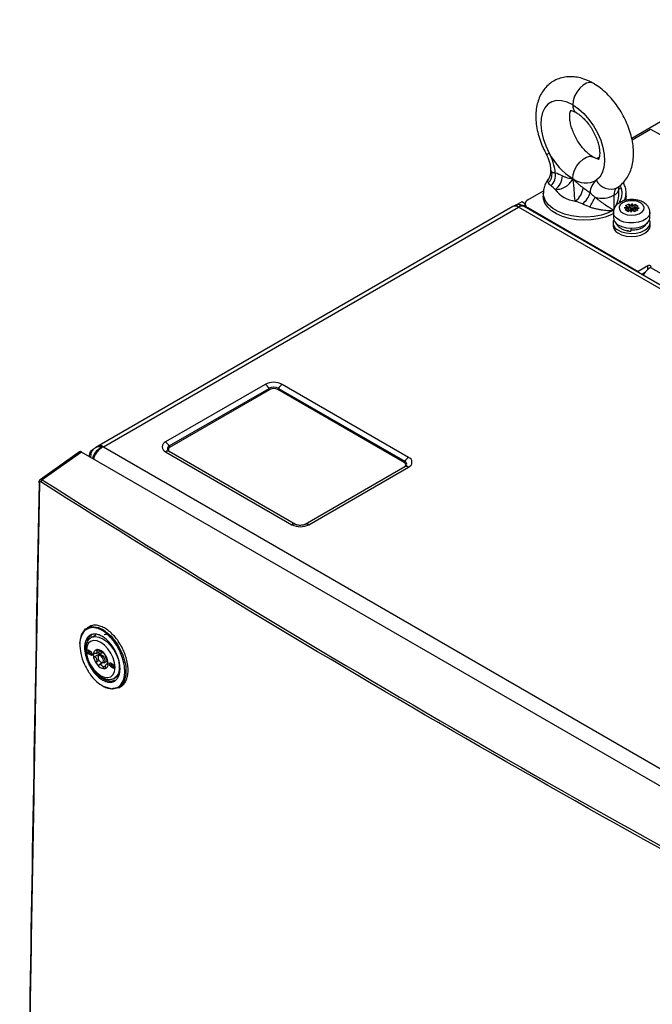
# Model space of a CAD drawing. Header units: millimetres. Extents: x 196 to 867, y -245 to 1107.
# Tile 74 of 79: x 696 to 752, y 1007 to 1094. Entities that reach past the tile are written whole.
import ezdxf

# ---------------------------------------------------------------- set-up
doc = ezdxf.new("R2010")
doc.units = ezdxf.units.MM

msp = doc.modelspace()

# ---------------------------------------------------------------- linework, layer by layer
at = {"color": 7, "linetype": 'Continuous', "lineweight": 25}
for p, q in [((768.69, 1094.086), (750.482, 1083.575)), ((750.51, 1083.455), (752.143, 1084.398)), ((752.143, 1084.398), (752.992, 1083.908)), ((747.603, 1081.913), (747.373, 1081.78)), ((747.518, 1081.728), (747.581, 1081.764)), ((743.278, 1080.917), (743.278, 1080.522)), ((741.277, 1078.125), (742.663, 1078.925)), ((742.643, 1078.717), (742.643, 1078.445)), ((749.342, 1078.753), (749.342, 1079.148)), ((749.976, 1078.445), (749.976, 1078.717)), ((740.747, 1077.955), (740.317, 1077.707)), ((741.033, 1077.79), (740.747, 1077.955)), ((741.033, 1077.685), (740.863, 1077.587)), ((741.033, 1077.785), (741.033, 1077.489)), ((748.902, 1078.535), (748.902, 1077.22)), ((749.933, 1077.623), (750.191, 1077.755)), ((750.415, 1077.608), (750.191, 1077.755)), ((750.191, 1077.755), (750.357, 1077.233)), ((750.415, 1077.608), (750.527, 1077.805)), ((750.491, 1077.573), (750.527, 1077.805)), ((750.527, 1077.805), (750.564, 1077.602)), ((750.818, 1077.732), (750.564, 1077.602)), ((750.818, 1077.732), (750.613, 1077.179)), ((750.818, 1077.732), (751.045, 1077.583)), ((739.952, 1077.535), (703.313, 1056.384)), ((703.683, 1056.259), (740.452, 1077.486)), ((740.119, 1077.632), (739.952, 1077.535)), ((816.066, 1033.835), (740.452, 1077.486)), ((740.952, 1077.535), (740.786, 1077.632)), ((816.566, 1033.885), (740.952, 1077.535)), ((741.277, 1077.445), (751.059, 1071.798)), ((748.853, 1077.014), (748.853, 1076.551)), ((750.158, 1077.476), (749.804, 1077.437)), ((749.804, 1077.437), (750.149, 1077.391)), ((750.149, 1077.399), (749.804, 1077.437)), ((750.149, 1077.391), (749.894, 1077.261)), ((750.121, 1077.112), (749.894, 1077.261)), ((749.933, 1077.623), (750.158, 1077.476)), ((750.121, 1077.112), (750.376, 1077.242)), ((750.149, 1077.391), (750.15, 1077.391)), ((750.172, 1077.117), (750.15, 1077.391)), ((750.159, 1077.475), (750.158, 1077.476)), ((750.159, 1077.475), (750.183, 1077.116)), ((750.413, 1077.039), (750.376, 1077.242)), ((750.376, 1077.242), (750.377, 1077.242)), ((750.524, 1077.237), (750.413, 1077.039)), ((750.449, 1077.203), (750.413, 1077.039)), ((750.417, 1077.606), (750.415, 1077.608)), ((750.441, 1077.236), (750.417, 1077.606)), ((750.523, 1077.237), (750.524, 1077.237)), ((750.524, 1077.237), (750.749, 1077.09)), ((750.562, 1077.601), (750.535, 1077.23)), ((750.564, 1077.602), (750.562, 1077.601)), ((751.006, 1077.221), (750.749, 1077.09)), ((750.78, 1077.368), (750.761, 1077.093)), ((750.78, 1077.368), (750.782, 1077.368)), ((750.782, 1077.368), (751.135, 1077.407)), ((751.006, 1077.221), (750.782, 1077.368)), ((750.783, 1077.371), (750.789, 1077.452)), ((750.791, 1077.454), (750.789, 1077.452)), ((750.79, 1077.377), (751.135, 1077.407)), ((750.791, 1077.454), (751.045, 1077.583)), ((751.135, 1077.407), (750.791, 1077.454)), ((752.086, 1076.551), (752.086, 1077.014)), ((748.82, 1076.112), (748.82, 1075.839)), ((752.12, 1075.839), (752.12, 1076.112)), ((750.4, 1075.466), (750.389, 1075.359)), ((751.908, 1072.288), (751.059, 1071.798)), ((751.059, 1071.701), (751.059, 1071.798)), ((751.352, 1071.532), (751.674, 1071.718)), ((752.143, 1072.152), (807.722, 1040.067)), ((718.019, 1061.794), (709.18, 1056.692)), ((709.513, 1056.34), (718.352, 1061.442)), ((709.575, 1056.232), (718.414, 1061.335)), ((718.352, 1061.442), (718.414, 1061.335)), ((719.184, 1061.442), (719.121, 1061.335)), ((730.317, 1054.871), (719.121, 1061.335)), ((719.184, 1061.442), (730.379, 1054.979)), ((730.713, 1055.331), (719.517, 1061.794)), ((702.832, 1056.067), (702.74, 1056.014)), ((703.313, 1056.384), (703.018, 1056.213)), ((703.683, 1056.259), (779.296, 1012.609)), ((709.513, 1056.34), (709.575, 1056.232)), ((701.563, 1055.815), (698.071, 1053.353)), ((701.738, 1055.804), (698.246, 1053.342)), ((779.049, 1011.174), (701.738, 1055.804)), ((702.411, 1055.416), (702.536, 1055.857)), ((702.649, 1055.821), (702.536, 1055.857)), ((702.545, 1055.443), (702.545, 1055.339)), ((709.18, 1055.827), (720.376, 1049.364)), ((720.709, 1049.396), (709.513, 1055.86)), ((730.379, 1054.499), (721.541, 1049.396)), ((721.874, 1049.364), (730.713, 1054.466)), ((730.379, 1054.979), (730.317, 1054.871)), ((702.41, 1040.332), (702.23, 1040.228)), ((703.02, 1039.598), (702.617, 1039.377)), ((702.575, 1038.107), (702.339, 1038.243)), ((702.457, 1038.038), (702.339, 1037.97)), ((702.339, 1037.97), (702.575, 1037.834)), ((702.457, 1038.038), (702.693, 1037.902)), ((702.693, 1037.902), (702.575, 1037.834)), ((703.377, 1037.94), (702.907, 1037.669)), ((703.048, 1037.975), (703.364, 1038.158)), ((703.211, 1037.671), (703.211, 1037.603)), ((703.575, 1038.022), (703.298, 1037.862)), ((703.409, 1037.926), (703.377, 1037.94)), ((703.6, 1037.124), (703.295, 1036.948)), ((703.447, 1037.195), (703.506, 1037.161)), ((703.714, 1037.14), (704.026, 1037.32)), ((704.105, 1037.108), (703.954, 1037.021)), ((704.555, 1036.964), (704.319, 1037.1)), ((704.437, 1036.896), (704.319, 1036.827)), ((704.319, 1036.827), (704.555, 1036.691)), ((704.437, 1036.896), (704.673, 1036.759)), ((704.673, 1036.759), (704.555, 1036.691)), ((704.686, 1035.793), (705.003, 1035.985)), ((705.059, 1034.934), (705.234, 1035.034))]:
    msp.add_line(p, q, dxfattribs=at)
at = {"color": 8, "linetype": 'Continuous', "lineweight": 25}
for p, q in [((749.245, 1079.243), (749.18, 1079.201)), ((741.277, 1077.445), (741.277, 1077.348)), ((751.908, 1071.977), (751.908, 1072.288)), ((698.013, 1053.082), (697.652, 1032.705)), ((703.221, 1038.282), (703.085, 1038.203)), ((703.303, 1037.336), (703.085, 1037.21)), ((703.874, 1036.871), (703.651, 1036.743)), ((704.104, 1037.052), (704.04, 1037.015))]:
    msp.add_line(p, q, dxfattribs=at)
at = {"color": 8, "linetype": 'Continuous', "lineweight": 25, "flags": 128}
for points in [[(747.057, 1088.455), (747.004, 1088.481), (746.75, 1088.523), (746.461, 1088.454), (746.159, 1088.28), (745.869, 1088.015), (745.615, 1087.679), (745.417, 1087.302), (745.292, 1086.912), (745.249, 1086.542)], [(745.249, 1080.01), (745.292, 1080.38), (745.417, 1080.77), (745.615, 1081.147), (745.869, 1081.482), (746.159, 1081.748), (746.461, 1081.922), (746.75, 1081.991), (747.004, 1081.949), (747.053, 1081.925)], [(748.902, 1077.22), (748.382, 1076.971), (747.791, 1076.781), (747.149, 1076.657), (746.479, 1076.603), (745.803, 1076.621), (745.144, 1076.71), (744.525, 1076.868), (743.967, 1077.089), (743.489, 1077.365), (743.106, 1077.687), (742.833, 1078.045), (742.678, 1078.425), (742.643, 1078.728)], [(752.086, 1077.014), (752.079, 1076.924), (751.977, 1076.677), (751.764, 1076.455), (751.454, 1076.274), (751.072, 1076.148), (750.645, 1076.086), (750.205, 1076.093), (749.784, 1076.169), (749.415, 1076.307), (749.123, 1076.497), (748.932, 1076.726), (748.854, 1076.976), (748.853, 1077.018)], [(702.625, 1039.382), (702.669, 1039.403), (702.959, 1039.466), (703.289, 1039.421), (703.639, 1039.267), (703.989, 1039.016), (704.319, 1038.681), (704.609, 1038.282), (704.843, 1037.842), (705.007, 1037.387), (705.092, 1036.943), (705.092, 1036.536), (705.007, 1036.189), (704.843, 1035.923), (704.69, 1035.795)]]:
    msp.add_lwpolyline(points, dxfattribs=at)
at = {"color": 7, "linetype": 'Continuous', "lineweight": 25, "flags": 128}
for points in [[(745.249, 1086.542), (744.749, 1086.78), (744.264, 1086.907), (743.811, 1086.919), (743.403, 1086.817), (743.053, 1086.602), (742.772, 1086.283), (742.57, 1085.87), (742.452, 1085.374), (742.422, 1084.813), (742.481, 1084.202), (742.628, 1083.563), (742.857, 1082.915), (743.161, 1082.278)], [(745.249, 1086.542), (745.749, 1086.202), (746.234, 1085.77), (746.687, 1085.259), (747.095, 1084.685), (747.445, 1084.067), (747.726, 1083.424), (747.928, 1082.776), (748.046, 1082.144), (748.076, 1081.548), (748.017, 1081.007), (747.87, 1080.536), (747.641, 1080.153), (747.337, 1079.867)], [(748.853, 1076.92), (748.658, 1076.82), (748.116, 1076.603), (747.515, 1076.446), (746.874, 1076.354), (746.216, 1076.329), (745.56, 1076.373), (744.929, 1076.484), (744.342, 1076.659), (743.82, 1076.891), (743.378, 1077.174), (743.03, 1077.498), (742.789, 1077.853), (742.663, 1078.227), (742.643, 1078.445)], [(751.307, 1077.849), (751.022, 1077.983), (750.677, 1078.056), (750.309, 1078.06), (749.959, 1077.995), (749.664, 1077.869), (749.457, 1077.693), (749.359, 1077.489), (749.382, 1077.277), (749.522, 1077.081), (749.766, 1076.922), (750.085, 1076.817), (750.446, 1076.778), (750.81, 1076.808), (751.137, 1076.905), (751.392, 1077.058), (751.546, 1077.251), (751.584, 1077.462), (751.502, 1077.669), (751.307, 1077.849)], [(749.976, 1078.445), (749.933, 1078.119), (749.918, 1078.071)], [(749.233, 1075.481), (749.573, 1075.312), (749.98, 1075.202), (750.423, 1075.159), (750.87, 1075.187), (751.287, 1075.284), (751.644, 1075.442), (751.913, 1075.65), (752.075, 1075.892), (752.118, 1076.15), (752.057, 1076.373)], [(749.258, 1075.934), (749.591, 1075.768), (749.99, 1075.66), (750.424, 1075.618), (750.862, 1075.646), (751.271, 1075.741), (751.62, 1075.895), (751.884, 1076.099), (752.043, 1076.336), (752.086, 1076.551)], [(749.233, 1075.209), (749.573, 1075.04), (749.98, 1074.93), (750.423, 1074.887), (750.87, 1074.915), (751.287, 1075.012), (751.644, 1075.17), (751.913, 1075.378), (752.075, 1075.619), (752.12, 1075.839)], [(752.143, 1072.152), (752.179, 1072.183), (752.192, 1072.22), (752.179, 1072.257), (752.143, 1072.288), (752.089, 1072.309), (752.025, 1072.316), (751.962, 1072.309), (751.908, 1072.288)], [(701.602, 1038.844), (701.598, 1038.879), (701.738, 1039.621), (702.092, 1040.132), (702.623, 1040.355), (703.26, 1040.269), (703.695, 1040.057), (704.37, 1039.498), (704.964, 1038.723), (705.41, 1037.816), (705.656, 1036.885), (705.675, 1036.034), (705.465, 1035.356), (705.049, 1034.928), (704.475, 1034.8), (703.753, 1035.013), (703.753, 1035.013)], [(703.447, 1038.939), (703.117, 1039.079), (702.81, 1039.11), (702.546, 1039.028), (702.343, 1038.84), (702.216, 1038.559), (702.172, 1038.203), (702.216, 1037.797), (702.343, 1037.368), (702.546, 1036.947), (702.81, 1036.56), (703.117, 1036.236), (703.447, 1035.995), (703.777, 1035.855), (704.085, 1035.824), (704.349, 1035.906), (704.551, 1036.094), (704.678, 1036.375), (704.722, 1036.731), (704.678, 1037.137), (704.551, 1037.566), (704.349, 1037.988), (704.085, 1038.374), (703.777, 1038.698), (703.447, 1038.939)], [(702.339, 1038.243), (702.294, 1038.258), (702.256, 1038.251), (702.23, 1038.221), (702.221, 1038.175), (702.23, 1038.117), (702.256, 1038.058), (702.294, 1038.007), (702.339, 1037.97)], [(702.575, 1037.834), (702.62, 1037.819), (702.658, 1037.826), (702.684, 1037.856), (702.693, 1037.902), (702.684, 1037.96), (702.658, 1038.019), (702.62, 1038.07), (702.575, 1038.107)], [(703.211, 1037.671), (703.234, 1037.788), (703.298, 1037.862), (703.393, 1037.88), (703.506, 1037.841)], [(703.447, 1037.739), (703.357, 1037.771), (703.28, 1037.756), (703.229, 1037.697), (703.211, 1037.603), (703.229, 1037.489), (703.28, 1037.371), (703.357, 1037.268), (703.447, 1037.195), (703.537, 1037.163), (703.614, 1037.178), (703.665, 1037.237), (703.683, 1037.331), (703.665, 1037.445), (703.614, 1037.563), (703.537, 1037.666), (703.447, 1037.739)], [(703.506, 1037.841), (703.619, 1037.75), (703.714, 1037.621), (703.778, 1037.474), (703.801, 1037.331), (703.778, 1037.214), (703.714, 1037.14), (703.619, 1037.122), (703.506, 1037.161), (703.506, 1037.161)], [(704.319, 1037.1), (704.274, 1037.115), (704.236, 1037.108), (704.21, 1037.079), (704.201, 1037.032), (704.21, 1036.974), (704.236, 1036.915), (704.274, 1036.864), (704.319, 1036.827)], [(704.555, 1036.691), (704.6, 1036.676), (704.638, 1036.683), (704.664, 1036.713), (704.673, 1036.759), (704.664, 1036.817), (704.638, 1036.876), (704.6, 1036.927), (704.555, 1036.964)]]:
    msp.add_lwpolyline(points, dxfattribs=at)
at = {"color": 8, "linetype": 'Continuous', "lineweight": 25}
for centre, radius, start, end in [((745.986, 1086.462), 0.742, 173.80341, 234.85065), ((742.789, 1082.831), 0.667, 279.94646, 303.97557), ((743.85, 1080.927), 0.572, 181.10077, 219.2059), ((748.602, 1079.215), 0.743, 293.82981, 354.43172), ((749.586, 1079.629), 0.51, 240.01275, 264.81927), ((748.64, 1078.73), 1.336, 327.50087, 359.43491), ((740.159, 1077.077), 0.503, 54.38242, 114.30712), ((740.745, 1077.077), 0.503, 65.69288, 125.61758), ((702.784, 1055.444), 0.239, 178.90692, 211.8908), ((698.046, 1053.151), 0.0762, 183.23385, 245.05903)]:
    msp.add_arc(centre, radius, start, end, dxfattribs=at)
at = {"color": 7, "linetype": 'Continuous', "lineweight": 25}
for centre, radius, start, end in [((748.356, 1084.966), 5.849, 207.35598, 237.91027), ((739.279, 1080.103), 4.45, 5.62382, 29.25875), ((742.334, 1080.414), 1.083, 313.5174, 8.07025), ((742.367, 1080.332), 1.356, 314.90912, 8.79051), ((742.827, 1080.282), 1.507, 305.2795, 359.20295), ((746.405, 1081.586), 1.955, 233.73262, 298.44782), ((748.233, 1078.737), 1.443, 128.41171, 179.10151), ((748.61, 1080.508), 1.425, 206.68827, 293.58528), ((745.736, 1080.526), 2.515, 215.87462, 264.13076), ((744.572, 1079.338), 1.597, 304.5989, 355.22989), ((744.918, 1079.318), 1.953, 307.42174, 343.39439), ((749.677, 1078.603), 0.778, 129.73272, 184.98537), ((740.452, 1077.054), 0.667, 58.97499, 120.83407), ((741.406, 1077.785), 0.364, 110.78342, 249.21658), ((739.531, 1082.211), 8.614, 326.92277, 333.4137), ((747.834, 1080.621), 2.343, 255.14627, 297.12048), ((749.517, 1076.107), 0.687, 157.27454, 245.56791), ((749.608, 1076.605), 0.757, 184.04904, 242.41218), ((749.591, 1075.894), 0.773, 184.04904, 242.41218), ((750.861, 1075.443), 0.48, 174.34711, 190.017), ((751.213, 1075.558), 0.831, 175.78286, 186.38991), ((753.088, 1070.653), 1.772, 122.20628, 153.44288), ((718.768, 1060.348), 1.628, 62.60967, 117.39033), ((717.51, 1060.978), 0.962, 28.85561, 58.04533), ((718.768, 1060.64), 0.904, 62.60967, 117.39033), ((718.768, 1060.652), 0.769, 62.60967, 117.39033), ((720.026, 1060.978), 0.962, 121.95467, 151.14439), ((703.182, 1055.23), 0.9, 119.38285, 135.86366), ((709.344, 1056.259), 0.463, 110.78342, 249.21658), ((708.671, 1055.876), 0.962, 28.85561, 58.04533), ((709.375, 1055.554), 0.335, 65.68605, 125.61817), ((709.604, 1056.1), 0.257, 110.78342, 249.21658), ((709.653, 1056.028), 0.218, 110.78342, 249.21658), ((731.222, 1054.515), 0.962, 121.95467, 151.14439), ((730.549, 1054.899), 0.463, 290.78342, 69.21658), ((730.24, 1054.667), 0.218, 290.78342, 69.21658), ((730.288, 1054.739), 0.257, 290.78342, 69.21658), ((730.518, 1054.193), 0.335, 54.38183, 114.31395), ((698.379, 1053.13), 0.25, 122.13666, 175.9008), ((720.571, 1049.091), 0.335, 65.68605, 125.61817), ((721.125, 1050.809), 1.628, 242.60967, 297.39033), ((721.679, 1049.091), 0.335, 54.38183, 114.31395), ((703.925, 1038.736), 0.9, 61.05576, 101.68622), ((702.589, 1038.251), 0.25, 181.86656, 238.12806), ((703.192, 1037.914), 0.41, 100.54678, 189.25188), ((704.218, 1037.914), 1.433, 182.63929, 219.77207), ((703.315, 1037.86), 0.273, 141.0957, 148.70296), ((702.976, 1038.098), 0.143, 317.65176, 332.1469), ((703.066, 1037.467), 0.852, 33.43491, 86.57046), ((703.187, 1037.501), 0.638, 57.84476, 62.16061), ((703.673, 1038.342), 0.335, 235.88661, 244.11876), ((702.676, 1037.02), 1.433, 2.63929, 39.77207), ((702.9, 1037.142), 1.094, 19.69993, 22.71143), ((704.455, 1037.745), 0.574, 198.33355, 204.07781), ((704.112, 1037.86), 1.094, 199.69993, 202.71143), ((702.558, 1037.257), 0.574, 18.33355, 24.07781), ((703.828, 1037.467), 0.852, 213.43491, 266.57046), ((703.825, 1037.501), 0.638, 237.84476, 242.16061), ((703.339, 1036.66), 0.335, 55.88661, 64.11876), ((703.702, 1037.02), 0.41, 280.54678, 9.25188), ((703.698, 1037.142), 0.273, 321.0957, 328.70296), ((704.037, 1036.904), 0.143, 137.65176, 152.1469), ((704.569, 1037.108), 0.25, 181.86656, 238.12806)]:
    msp.add_arc(centre, radius, start, end, dxfattribs=at)
at = {"color": 8, "linetype": 'Continuous', "lineweight": 25}
for major_axis, start_param, end_param in [((-0.305, 0.975), 5.580441, 6.365757), ((0.305, 0.975), 6.200613, 6.98593)]:
    msp.add_ellipse((740.452, 1076.669), major_axis=major_axis, ratio=0.368996, start_param=start_param, end_param=end_param, dxfattribs=at)
at = {"color": 7, "linetype": 'Continuous', "lineweight": 25}
for centre, major_axis, ratio, start_param, end_param in [((750.467, 1077.362), (0.319, -0.035), 0.116898, 3.054588, 3.28143), ((750.467, 1077.364), (-0.178, 0.291), 0.907978, 0.724805, 0.957794), ((750.457, 1077.368), (0.31, -0.186), 0.411987, 4.702427, 4.929269), ((750.458, 1077.359), (0.296, -0.218), 0.543014, 1.848154, 2.081143), ((750.482, 1077.355), (0.313, 0.165), 0.34859, 4.426637, 4.659626), ((750.483, 1077.37), (0.305, 0.204), 0.476604, 1.010513, 1.237355), ((750.472, 1077.35), (0.318, 0.029), 0.113561, 6.019837, 6.252826), ((750.473, 1077.376), (0.192, 0.285), 0.894453, 5.257875, 5.484717), ((701.739, 1055.531), (-0.167, 0.289), 0.575802, 5.499237, 6.335406)]:
    msp.add_ellipse(centre, major_axis=major_axis, ratio=ratio, start_param=start_param, end_param=end_param, dxfattribs=at)
for points, knots in [([(747.06, 1088.454), (746.946, 1088.516), (746.626, 1088.691), (746.108, 1088.891), (745.515, 1089.023), (744.957, 1089.054), (744.403, 1088.992), (743.869, 1088.826), (743.375, 1088.557), (742.952, 1088.205), (742.604, 1087.785), (742.331, 1087.303), (742.131, 1086.765), (742.009, 1086.171), (741.967, 1085.527), (742.009, 1084.843), (742.135, 1084.136), (742.341, 1083.424), (742.599, 1082.765), (742.81, 1082.357), (742.904, 1082.174)], [0, 0, 0, 0, 0.035491, 0.09976, 0.155912, 0.209762, 0.261745, 0.31794, 0.372087, 0.425019, 0.477565, 0.530795, 0.585686, 0.6429, 0.702516, 0.763913, 0.826105, 0.888214, 0.95006, 1, 1, 1, 1]), ([(749.246, 1079.243), (749.357, 1079.326), (749.612, 1079.518), (749.945, 1079.896), (750.235, 1080.364), (750.451, 1080.89), (750.59, 1081.472), (750.65, 1082.106), (750.626, 1082.782), (750.519, 1083.486), (750.33, 1084.198), (750.067, 1084.904), (749.736, 1085.589), (749.343, 1086.244), (748.894, 1086.858), (748.396, 1087.419), (747.852, 1087.918), (747.399, 1088.251), (747.129, 1088.413), (747.06, 1088.454)], [0, 0, 0, 0, 0.042157, 0.097044, 0.152296, 0.20908, 0.268178, 0.329825, 0.393523, 0.458287, 0.523098, 0.587646, 0.651962, 0.716225, 0.780658, 0.845457, 0.910889, 0.977175, 1, 1, 1, 1]), ([(747.06, 1081.922), (747.01, 1081.952), (746.866, 1082.039), (746.602, 1082.242), (746.281, 1082.553), (745.966, 1082.929), (745.674, 1083.357), (745.421, 1083.819), (745.219, 1084.292), (745.077, 1084.752), (744.996, 1085.175), (744.973, 1085.536), (744.997, 1085.816), (745.044, 1085.997), (745.086, 1086.073), (745.085, 1086.071), (745.085, 1086.07)], [0, 0, 0, 0, 0.038949, 0.112956, 0.188558, 0.265845, 0.344326, 0.423405, 0.502411, 0.580579, 0.657365, 0.732399, 0.805732, 0.878274, 0.951964, 1, 1, 1, 1]), ([(745.028, 1086.04), (745.027, 1086.04), (745.018, 1086.037), (745.06, 1086.045), (745.19, 1086.022), (745.371, 1085.959), (745.509, 1085.883), (745.56, 1085.856)], [0, 0, 0, 0, 0.038084, 0.315638, 0.574429, 0.845214, 1, 1, 1, 1]), ([(745.56, 1085.856), (745.609, 1085.826), (745.753, 1085.738), (746.017, 1085.535), (746.338, 1085.225), (746.653, 1084.848), (746.945, 1084.42), (747.198, 1083.958), (747.4, 1083.485), (747.542, 1083.025), (747.623, 1082.603), (747.646, 1082.242), (747.622, 1081.962), (747.575, 1081.781), (747.533, 1081.704), (747.534, 1081.706), (747.534, 1081.707)], [0, 0, 0, 0, 0.038937, 0.112921, 0.1885, 0.265763, 0.34422, 0.423274, 0.502257, 0.580401, 0.657163, 0.732174, 0.805484, 0.878005, 0.951672, 1, 1, 1, 1]), ([(742.904, 1082.174), (742.936, 1082.112), (743.032, 1081.929), (743.155, 1081.617), (743.247, 1081.271), (743.276, 1081.042), (743.277, 1080.941), (743.278, 1080.917)], [0, 0, 0, 0, 0.1343835, 0.4008561, 0.6630958, 0.9178721, 1, 1, 1, 1]), ([(747.592, 1081.737), (747.593, 1081.738), (747.602, 1081.741), (747.56, 1081.733), (747.429, 1081.755), (747.248, 1081.819), (747.11, 1081.894), (747.06, 1081.922)], [0, 0, 0, 0, 0.038634, 0.316029, 0.574672, 0.845302, 1, 1, 1, 1]), ([(743.277, 1080.525), (743.267, 1080.428), (743.247, 1080.232), (743.156, 1080.034), (743.088, 1079.965), (743.084, 1079.96)], [0, 0, 0, 0, 0.484085, 0.96867, 1, 1, 1, 1]), ([(743.406, 1080.566), (743.44, 1080.573), (743.48, 1080.574), (743.58, 1080.564), (743.638, 1080.554), (743.708, 1080.539)], [0, 0, 0, 0, 0.5, 0.5, 1, 1, 1, 1]), ([(743.095, 1079.953), (743.055, 1079.907), (742.919, 1079.748), (742.77, 1079.429), (742.654, 1079.061), (742.656, 1078.826), (742.656, 1078.734)], [0, 0, 0, 0, 0.135229, 0.468418, 0.791477, 1, 1, 1, 1]), ([(743.325, 1079.372), (743.267, 1079.416), (743.218, 1079.459), (743.136, 1079.545), (743.104, 1079.587), (743.08, 1079.628)], [0, 0, 0, 0, 0.5, 0.5, 1, 1, 1, 1]), ([(743.698, 1079.052), (743.789, 1079.05), (743.879, 1079.054), (744.055, 1079.078), (744.142, 1079.096), (744.396, 1079.171), (744.55, 1079.245), (744.757, 1079.386), (744.821, 1079.438), (744.937, 1079.546), (744.989, 1079.603), (745.083, 1079.72), (745.124, 1079.779), (745.177, 1079.868), (745.193, 1079.897), (745.223, 1079.954), (745.237, 1079.983), (745.249, 1080.01)], [0, 0, 0, 0, 0.125, 0.125, 0.25, 0.25, 0.5, 0.5, 0.625, 0.625, 0.75, 0.75, 0.875, 0.875, 0.9375, 0.9375, 1, 1, 1, 1]), ([(744.335, 1080.261), (744.414, 1080.218), (744.492, 1080.186), (744.647, 1080.131), (744.724, 1080.109), (744.876, 1080.073), (744.951, 1080.059), (745.1, 1080.033), (745.175, 1080.021), (745.249, 1080.01)], [0, 0, 0, 0, 0.25, 0.25, 0.5, 0.5, 0.75, 0.75, 1, 1, 1, 1]), ([(746.163, 1079.206), (746.084, 1079.255), (746.005, 1079.312), (745.851, 1079.436), (745.774, 1079.503), (745.622, 1079.642), (745.547, 1079.714), (745.398, 1079.861), (745.323, 1079.936), (745.249, 1080.01)], [0, 0, 0, 0, 0.25, 0.25, 0.5, 0.5, 0.75, 0.75, 1, 1, 1, 1]), ([(745.479, 1078.024), (745.466, 1078.082), (745.455, 1078.145), (745.436, 1078.281), (745.427, 1078.354), (745.406, 1078.588), (745.397, 1078.756), (745.382, 1079.025), (745.378, 1079.116), (745.365, 1079.299), (745.358, 1079.39), (745.338, 1079.572), (745.326, 1079.663), (745.302, 1079.795), (745.293, 1079.839), (745.273, 1079.926), (745.261, 1079.969), (745.249, 1080.01)], [0, 0, 0, 0, 0.125, 0.125, 0.25, 0.25, 0.5, 0.5, 0.625, 0.625, 0.75, 0.75, 0.875, 0.875, 0.9375, 0.9375, 1, 1, 1, 1]), ([(749.963, 1078.701), (749.967, 1078.761), (749.98, 1078.969), (749.901, 1079.305), (749.778, 1079.553), (749.72, 1079.669)], [0, 0, 0, 0, 0.1795557, 0.6175124, 1, 1, 1, 1]), ([(746.79, 1078.759), (746.86, 1078.694), (746.932, 1078.629), (747.082, 1078.494), (747.159, 1078.426), (747.234, 1078.356)], [0, 0, 0, 0, 0.5, 0.5, 1, 1, 1, 1]), ([(749.342, 1079.148), (749.342, 1079.185), (749.344, 1079.245), (749.35, 1079.272), (749.352, 1079.282)], [0, 0, 0, 0, 0.630317, 1, 1, 1, 1]), ([(747.234, 1078.356), (747.312, 1078.291), (747.39, 1078.229), (747.548, 1078.107), (747.627, 1078.048), (747.782, 1077.935), (747.858, 1077.882), (748.009, 1077.778), (748.084, 1077.728), (748.3, 1077.586), (748.436, 1077.502), (748.688, 1077.348), (748.802, 1077.28), (748.902, 1077.22)], [0, 0, 0, 0, 0.125, 0.125, 0.25, 0.25, 0.375, 0.375, 0.5, 0.5, 0.75, 0.75, 1, 1, 1, 1]), ([(751.581, 1077.859), (751.519, 1077.895), (751.353, 1077.995), (751.033, 1078.103), (750.628, 1078.165), (750.21, 1078.157), (749.804, 1078.077), (749.448, 1077.929), (749.164, 1077.725), (748.97, 1077.48), (748.861, 1077.236), (748.866, 1077.079), (748.868, 1077.02)], [0, 0, 0, 0, 0.065645, 0.179223, 0.293291, 0.407453, 0.522883, 0.641127, 0.748958, 0.848746, 0.943204, 1, 1, 1, 1]), ([(752.08, 1077.014), (752.075, 1077.102), (752.064, 1077.288), (751.928, 1077.545), (751.757, 1077.734), (751.627, 1077.826), (751.581, 1077.859)], [0, 0, 0, 0, 0.257676, 0.545591, 0.83827, 1, 1, 1, 1]), ([(746.749, 1077.51), (746.847, 1077.477), (746.946, 1077.446), (747.144, 1077.39), (747.243, 1077.365), (747.44, 1077.319), (747.537, 1077.299), (747.729, 1077.264), (747.825, 1077.249), (748.104, 1077.213), (748.28, 1077.2), (748.53, 1077.196), (748.609, 1077.197), (748.761, 1077.205), (748.834, 1077.212), (748.902, 1077.22)], [0, 0, 0, 0, 0.125, 0.125, 0.25, 0.25, 0.375, 0.375, 0.5, 0.5, 0.75, 0.75, 0.875, 0.875, 1, 1, 1, 1]), ([(749.135, 1076.04), (749.154, 1075.983), (749.194, 1075.857), (749.337, 1075.715), (749.462, 1075.641), (749.51, 1075.613)], [0, 0, 0, 0, 0.33947, 0.746014, 1, 1, 1, 1]), ([(750.387, 1075.466), (750.555, 1075.468), (750.862, 1075.472), (751.243, 1075.584), (751.497, 1075.714), (751.67, 1075.858), (751.774, 1075.968), (751.799, 1076.045), (751.802, 1076.055)], [0, 0, 0, 0, 0.270709, 0.497087, 0.677957, 0.812307, 0.975624, 1, 1, 1, 1]), ([(749.51, 1075.613), (749.547, 1075.589), (749.675, 1075.503), (749.975, 1075.402), (750.245, 1075.372), (750.387, 1075.357)], [0, 0, 0, 0, 0.1611082, 0.5610034, 1, 1, 1, 1]), ([(750.189, 1075.386), (750.145, 1075.389), (750.09, 1075.393), (750.043, 1075.409), (750.034, 1075.412)], [0, 0, 0, 0, 0.810983, 1, 1, 1, 1]), ([(703.023, 1056.206), (702.975, 1056.179), (702.846, 1056.11), (702.685, 1055.927), (702.565, 1055.69), (702.552, 1055.523), (702.547, 1055.449)], [0, 0, 0, 0, 0.175846, 0.463745, 0.762431, 1, 1, 1, 1]), ([(703.016, 1055.828), (702.973, 1055.778), (702.934, 1055.726), (702.866, 1055.619), (702.837, 1055.564), (702.765, 1055.394), (702.74, 1055.279), (702.74, 1055.171)], [0, 0, 0, 0, 0.25, 0.25, 0.5, 0.5, 1, 1, 1, 1]), ([(698.071, 1053.352), (698.05, 1053.334), (698.01, 1053.3), (697.977, 1053.226), (697.973, 1053.173), (697.971, 1053.147)], [0, 0, 0, 0, 0.331854, 0.669061, 1, 1, 1, 1]), ([(698.246, 1053.342), (710.521, 1045.601), (723.076, 1038.026), (748.728, 1023.218), (761.817, 1015.989), (775.17, 1008.935)], [0, 0, 0, 0, 0.5, 0.5, 1, 1, 1, 1]), ([(696.395, 851.186), (696.362, 858.258), (696.257, 880.26), (696.315, 917.344), (696.611, 962.463), (697.152, 1007.696), (697.724, 1037.969), (698.01, 1053.085)], [0, 0, 0, 0, 0.105927, 0.329591, 0.553266, 0.77693, 1, 1, 1, 1]), ([(698.129, 1053.148), (698.099, 1053.167), (698.07, 1053.171), (698.027, 1053.146), (698.014, 1053.118), (698.013, 1053.082)], [0, 0, 0, 0, 0.5, 0.5, 1, 1, 1, 1]), ([(775.064, 1008.735), (761.709, 1015.79), (748.618, 1023.02), (722.963, 1037.83), (710.407, 1045.406), (698.129, 1053.148)], [0, 0, 0, 0, 0.5, 0.5, 1, 1, 1, 1]), ([(721.541, 1049.397), (721.524, 1049.388), (721.487, 1049.368), (721.381, 1049.333), (721.233, 1049.308), (721.058, 1049.304), (720.895, 1049.326), (720.772, 1049.364), (720.729, 1049.386), (720.709, 1049.397)], [0, 0, 0, 0, 0.104296, 0.242462, 0.394778, 0.560379, 0.731433, 0.877094, 1, 1, 1, 1]), ([(704.562, 1034.883), (704.696, 1034.899), (705.024, 1034.94), (705.382, 1035.35), (705.594, 1036.013), (705.575, 1036.86), (705.332, 1037.783), (704.891, 1038.68), (704.304, 1039.449), (703.715, 1039.938), (703.132, 1040.219), (702.59, 1040.311), (702.285, 1040.14), (702.142, 1040.059)], [0, 0, 0, 0, 0.067642, 0.165919, 0.263957, 0.361935, 0.460161, 0.558682, 0.656838, 0.754998, 0.81723, 0.914254, 1, 1, 1, 1]), ([(705.233, 1035.034), (705.234, 1035.035), (705.34, 1035.074), (705.504, 1035.246), (705.708, 1035.55), (705.833, 1035.949), (705.883, 1036.41), (705.852, 1036.922), (705.745, 1037.461), (705.562, 1038.01), (705.314, 1038.545), (705.008, 1039.048), (704.657, 1039.499), (704.273, 1039.88), (703.871, 1040.178), (703.467, 1040.378), (703.078, 1040.472), (702.716, 1040.469), (702.512, 1040.378), (702.41, 1040.332)], [0, 0, 0, 0, 0.000226, 0.062876, 0.125295, 0.187839, 0.250252, 0.312724, 0.375158, 0.437586, 0.500068, 0.562481, 0.625038, 0.687461, 0.750124, 0.812977, 0.875558, 0.937977, 1, 1, 1, 1]), ([(701.892, 1039.764), (701.834, 1039.693), (701.653, 1039.467), (701.565, 1038.828), (701.646, 1037.958), (701.956, 1037.027), (702.446, 1036.165), (703.05, 1035.458), (703.481, 1035.184), (703.687, 1035.052)], [0, 0, 0, 0, 0.072309, 0.228948, 0.386006, 0.542663, 0.699133, 0.855843, 1, 1, 1, 1]), ([(702.017, 1038.519), (702.019, 1038.645), (702.032, 1038.762), (702.065, 1038.926), (702.079, 1038.978), (702.111, 1039.079), (702.13, 1039.128), (702.192, 1039.264), (702.243, 1039.343), (702.36, 1039.479), (702.429, 1039.536), (702.577, 1039.621), (702.657, 1039.651), (702.788, 1039.675), (702.833, 1039.68), (702.925, 1039.683), (703.018, 1039.678), (703.115, 1039.66), (703.214, 1039.636), (703.265, 1039.62), (703.417, 1039.562), (703.519, 1039.511), (703.724, 1039.385), (703.827, 1039.308), (704.028, 1039.135), (704.125, 1039.039), (704.266, 1038.88), (704.312, 1038.824), (704.402, 1038.709), (704.445, 1038.65), (704.571, 1038.468), (704.648, 1038.34), (704.791, 1038.072), (704.855, 1037.936), (704.937, 1037.729), (704.962, 1037.66), (705.009, 1037.52), (705.03, 1037.449), (705.086, 1037.24), (705.113, 1037.103), (705.148, 1036.835), (705.156, 1036.703), (705.151, 1036.453), (705.138, 1036.334), (705.093, 1036.115), (705.061, 1036.015), (704.999, 1035.879), (704.975, 1035.836), (704.924, 1035.756), (704.897, 1035.719), (704.808, 1035.617), (704.741, 1035.561), (704.591, 1035.475), (704.51, 1035.445), (704.38, 1035.421), (704.336, 1035.416), (704.244, 1035.414), (704.196, 1035.416), (704.052, 1035.433), (703.953, 1035.458), (703.751, 1035.534), (703.647, 1035.586), (703.443, 1035.713), (703.341, 1035.788), (703.19, 1035.918), (703.14, 1035.965), (703.043, 1036.062), (702.947, 1036.163), (702.856, 1036.273), (702.767, 1036.388), (702.723, 1036.448), (702.597, 1036.632), (702.519, 1036.759), (702.378, 1037.024), (702.314, 1037.163), (702.205, 1037.44), (702.159, 1037.579), (702.103, 1037.788), (702.087, 1037.858), (702.059, 1037.996), (702.048, 1038.064), (702.022, 1038.264), (702.014, 1038.394), (702.017, 1038.519)], [0, 0, 0, 0, 0.03125, 0.03125, 0.046875, 0.046875, 0.0625, 0.0625, 0.09375, 0.09375, 0.125, 0.125, 0.15625, 0.15625, 0.171875, 0.171875, 0.1875, 0.203125, 0.203125, 0.21875, 0.21875, 0.25, 0.25, 0.28125, 0.28125, 0.3125, 0.3125, 0.328125, 0.328125, 0.34375, 0.34375, 0.375, 0.375, 0.40625, 0.40625, 0.421875, 0.421875, 0.4375, 0.4375, 0.46875, 0.46875, 0.5, 0.5, 0.53125, 0.53125, 0.5625, 0.5625, 0.578125, 0.578125, 0.59375, 0.59375, 0.625, 0.625, 0.65625, 0.65625, 0.671875, 0.671875, 0.6875, 0.6875, 0.71875, 0.71875, 0.75, 0.75, 0.78125, 0.78125, 0.796875, 0.796875, 0.8125, 0.828125, 0.828125, 0.84375, 0.84375, 0.875, 0.875, 0.90625, 0.90625, 0.9375, 0.9375, 0.953125, 0.953125, 0.96875, 0.96875, 1, 1, 1, 1]), ([(702.628, 1039.381), (702.546, 1039.327), (702.38, 1039.218), (702.211, 1038.953), (702.109, 1038.634), (702.082, 1038.259), (702.133, 1037.845), (702.259, 1037.412), (702.454, 1036.988), (702.707, 1036.592), (703.007, 1036.244), (703.34, 1035.961), (703.694, 1035.76), (704.042, 1035.658), (704.36, 1035.665), (704.58, 1035.717), (704.671, 1035.79), (704.687, 1035.803)], [0, 0, 0, 0, 0.064357, 0.130089, 0.197623, 0.268549, 0.341598, 0.414913, 0.488009, 0.561048, 0.634293, 0.708019, 0.782551, 0.857882, 0.923316, 0.986485, 1, 1, 1, 1]), ([(702.631, 1039.518), (702.583, 1039.5), (702.402, 1039.432), (702.244, 1039.194), (702.207, 1038.935), (702.197, 1038.864)], [0, 0, 0, 0, 0.209249, 0.784898, 1, 1, 1, 1]), ([(702.907, 1037.949), (702.873, 1037.952), (702.843, 1037.944), (702.799, 1037.908), (702.787, 1037.88), (702.787, 1037.848)], [0, 0, 0, 0, 0.5, 0.5, 1, 1, 1, 1]), ([(702.787, 1037.848), (702.787, 1037.816), (702.799, 1037.78), (702.842, 1037.715), (702.873, 1037.688), (702.907, 1037.669)], [0, 0, 0, 0, 0.5, 0.5, 1, 1, 1, 1]), ([(702.907, 1037.669), (702.943, 1037.649), (702.977, 1037.624), (703.038, 1037.563), (703.063, 1037.529), (703.082, 1037.491)], [0, 0, 0, 0, 0.5, 0.5, 1, 1, 1, 1]), ([(703.117, 1038.318), (703.093, 1038.315), (703.076, 1038.302), (703.065, 1038.26), (703.07, 1038.232), (703.085, 1038.203)], [0, 0, 0, 0, 0.5, 0.5, 1, 1, 1, 1]), ([(703.085, 1038.203), (703.101, 1038.171), (703.111, 1038.14), (703.118, 1038.081), (703.114, 1038.054), (703.102, 1038.031)], [0, 0, 0, 0, 0.5, 0.5, 1, 1, 1, 1]), ([(703.295, 1038.222), (703.268, 1038.25), (703.237, 1038.276), (703.173, 1038.311), (703.141, 1038.32), (703.117, 1038.318)], [0, 0, 0, 0, 0.5, 0.5, 1, 1, 1, 1]), ([(703.377, 1037.94), (703.355, 1037.95), (703.313, 1037.969), (703.265, 1038.017), (703.241, 1038.059), (703.239, 1038.081), (703.238, 1038.085)], [0, 0, 0, 0, 0.3182003, 0.6379789, 0.9260778, 1, 1, 1, 1]), ([(703.651, 1038.016), (703.639, 1038.009), (703.623, 1038.007), (703.581, 1038.016), (703.556, 1038.026), (703.527, 1038.041)], [0, 0, 0, 0, 0.5, 0.5, 1, 1, 1, 1]), ([(703.777, 1037.937), (703.753, 1037.967), (703.727, 1037.991), (703.681, 1038.019), (703.663, 1038.023), (703.651, 1038.016)], [0, 0, 0, 0, 0.5, 0.5, 1, 1, 1, 1]), ([(703.862, 1037.754), (703.861, 1037.776), (703.853, 1037.805), (703.823, 1037.871), (703.801, 1037.906), (703.777, 1037.937)], [0, 0, 0, 0, 0.5, 0.5, 1, 1, 1, 1]), ([(703.085, 1037.21), (703.07, 1037.179), (703.065, 1037.142), (703.076, 1037.066), (703.093, 1037.028), (703.117, 1036.998)], [0, 0, 0, 0, 0.5, 0.5, 1, 1, 1, 1]), ([(703.117, 1036.998), (703.141, 1036.967), (703.173, 1036.946), (703.236, 1036.929), (703.268, 1036.933), (703.295, 1036.948)], [0, 0, 0, 0, 0.5, 0.5, 1, 1, 1, 1]), ([(703.295, 1036.948), (703.324, 1036.965), (703.355, 1036.975), (703.421, 1036.98), (703.454, 1036.975), (703.485, 1036.961)], [0, 0, 0, 0, 0.5, 0.5, 1, 1, 1, 1]), ([(703.651, 1036.743), (703.663, 1036.705), (703.681, 1036.672), (703.727, 1036.626), (703.753, 1036.614), (703.777, 1036.617)], [0, 0, 0, 0, 0.5, 0.5, 1, 1, 1, 1]), ([(703.777, 1036.617), (703.801, 1036.619), (703.823, 1036.635), (703.853, 1036.687), (703.861, 1036.723), (703.862, 1036.761)], [0, 0, 0, 0, 0.5, 0.5, 1, 1, 1, 1]), ([(703.862, 1036.761), (703.863, 1036.803), (703.867, 1036.843), (703.884, 1036.915), (703.896, 1036.946), (703.91, 1036.971)], [0, 0, 0, 0, 0.5, 0.5, 1, 1, 1, 1]), ([(704.1, 1037.105), (704.098, 1037.112), (704.09, 1037.151), (704.051, 1037.206), (703.99, 1037.253), (703.941, 1037.258), (703.921, 1037.26)], [0, 0, 0, 0, 0.081193, 0.419759, 0.760345, 1, 1, 1, 1]), ([(704.04, 1037.295), (704.02, 1037.325), (704.001, 1037.359), (703.964, 1037.433), (703.947, 1037.472), (703.931, 1037.511)], [0, 0, 0, 0, 0.5, 0.5, 1, 1, 1, 1]), ([(703.956, 1037.017), (703.963, 1037.022), (703.985, 1037.038), (704.014, 1037.03), (704.036, 1037.017), (704.04, 1037.015)], [0, 0, 0, 0, 0.261343, 0.855777, 1, 1, 1, 1]), ([(704.107, 1037.086), (704.107, 1037.118), (704.1, 1037.157), (704.075, 1037.232), (704.058, 1037.268), (704.04, 1037.295)], [0, 0, 0, 0, 0.5, 0.5, 1, 1, 1, 1]), ([(704.04, 1037.015), (704.058, 1037.003), (704.075, 1037.004), (704.1, 1037.029), (704.107, 1037.054), (704.107, 1037.086)], [0, 0, 0, 0, 0.5, 0.5, 1, 1, 1, 1]), ([(703.155, 1036.134), (703.195, 1036.087), (703.388, 1035.86), (703.79, 1035.617), (704.272, 1035.496), (704.592, 1035.518), (704.695, 1035.629), (704.697, 1035.631)], [0, 0, 0, 0, 0.0795912, 0.3845218, 0.6892275, 0.993856, 1, 1, 1, 1]), ([(697.652, 1032.705), (697.496, 1024.347), (697.059, 1000.835), (696.616, 962.339), (696.315, 917.215), (696.259, 880.175), (696.363, 858.215), (696.396, 851.187)], [0, 0, 0, 0, 0.13712, 0.385746, 0.634359, 0.882985, 1, 1, 1, 1])]:
    msp.add_open_spline(points, degree=3, knots=knots, dxfattribs=at)
at = {"color": 8, "linetype": 'Continuous', "lineweight": 25}
for points, knots in [([(743.298, 1080.522), (743.294, 1080.535), (743.285, 1080.562), (743.364, 1080.565), (743.406, 1080.566)], [0, 0, 0, 0, 0.473501, 1, 1, 1, 1]), ([(743.08, 1079.628), (743.055, 1079.68), (742.998, 1079.8), (743.057, 1079.898), (743.091, 1079.953)], [0, 0, 0, 0, 0.427518, 1, 1, 1, 1]), ([(749.075, 1077.59), (749.103, 1077.65), (749.239, 1077.933), (749.342, 1078.337), (749.326, 1078.667), (749.321, 1078.758)], [0, 0, 0, 0, 0.16362, 0.769431, 1, 1, 1, 1]), ([(749.54, 1079.121), (749.562, 1079.007), (749.617, 1078.72), (749.565, 1078.271), (749.402, 1077.962), (749.331, 1077.828)], [0, 0, 0, 0, 0.273229, 0.685042, 1, 1, 1, 1]), ([(749.42, 1079.382), (749.452, 1079.33), (749.504, 1079.249), (749.53, 1079.156), (749.54, 1079.121)], [0, 0, 0, 0, 0.626754, 1, 1, 1, 1]), ([(703.024, 1056.206), (703.096, 1056.241), (703.253, 1056.318), (703.495, 1056.304), (703.643, 1056.271), (703.682, 1056.26), (703.683, 1056.259)], [0, 0, 0, 0, 0.388025, 0.841034, 0.995443, 1, 1, 1, 1]), ([(698.072, 1053.351), (698.087, 1053.36), (698.121, 1053.38), (698.184, 1053.373), (698.228, 1053.351), (698.246, 1053.342)], [0, 0, 0, 0, 0.3288392, 0.7284412, 1, 1, 1, 1]), ([(702.142, 1040.059), (702.12, 1040.051), (702.002, 1040.009), (701.941, 1039.874), (701.892, 1039.764)], [0, 0, 0, 0, 0.191509, 1, 1, 1, 1]), ([(703.687, 1035.052), (703.706, 1035.043), (703.946, 1034.92), (704.268, 1034.798), (704.506, 1034.867), (704.562, 1034.883)], [0, 0, 0, 0, 0.059349, 0.778481, 1, 1, 1, 1])]:
    msp.add_open_spline(points, degree=3, knots=knots, dxfattribs=at)
at = {"color": 7, "linetype": 'Continuous', "lineweight": 25}
for points in [[(743.708, 1080.539), (743.913, 1080.474), (744.124, 1080.375), (744.335, 1080.261)], [(743.698, 1079.052), (743.567, 1079.167), (743.444, 1079.28), (743.325, 1079.372)], [(746.163, 1079.206), (746.374, 1079.076), (746.584, 1078.932), (746.79, 1078.759)], [(746.105, 1077.766), (745.895, 1077.865), (745.684, 1077.944), (745.479, 1078.024)], [(746.749, 1077.51), (746.524, 1077.586), (746.309, 1077.671), (746.105, 1077.766)], [(703.16, 1055.971), (703.109, 1055.926), (703.06, 1055.879), (703.016, 1055.828)], [(703.229, 1055.931), (703.184, 1055.883), (703.141, 1055.832), (703.101, 1055.779)], [(703.322, 1056.093), (703.265, 1056.057), (703.211, 1056.015), (703.16, 1055.971)], [(703.371, 1056.064), (703.322, 1056.023), (703.274, 1055.978), (703.229, 1055.931)], [(703.312, 1056.384), (703.356, 1056.409), (703.413, 1056.412), (703.477, 1056.391)], [(703.499, 1056.19), (703.439, 1056.162), (703.379, 1056.13), (703.322, 1056.093)], [(703.683, 1056.259), (703.577, 1056.214), (703.471, 1056.147), (703.371, 1056.064)], [(703.477, 1056.391), (703.541, 1056.37), (703.612, 1056.325), (703.683, 1056.259)], [(703.683, 1056.259), (703.621, 1056.241), (703.56, 1056.218), (703.499, 1056.19)], [(702.993, 1055.617), (702.896, 1055.45), (702.833, 1055.278), (702.812, 1055.129)], [(703.101, 1055.779), (703.062, 1055.726), (703.026, 1055.672), (702.993, 1055.617)], [(703.082, 1038.001), (703.044, 1037.962), (702.98, 1037.944), (702.907, 1037.949)], [(703.485, 1038.065), (703.422, 1038.104), (703.353, 1038.16), (703.295, 1038.222)], [(703.91, 1037.565), (703.881, 1037.642), (703.863, 1037.708), (703.862, 1037.754)], [(703.102, 1037.437), (703.126, 1037.357), (703.117, 1037.276), (703.085, 1037.21)], [(703.527, 1036.937), (703.585, 1036.895), (703.627, 1036.824), (703.651, 1036.743)]]:
    msp.add_open_spline(points, degree=3, dxfattribs=at)

doc.saveas('drawing.dxf')
